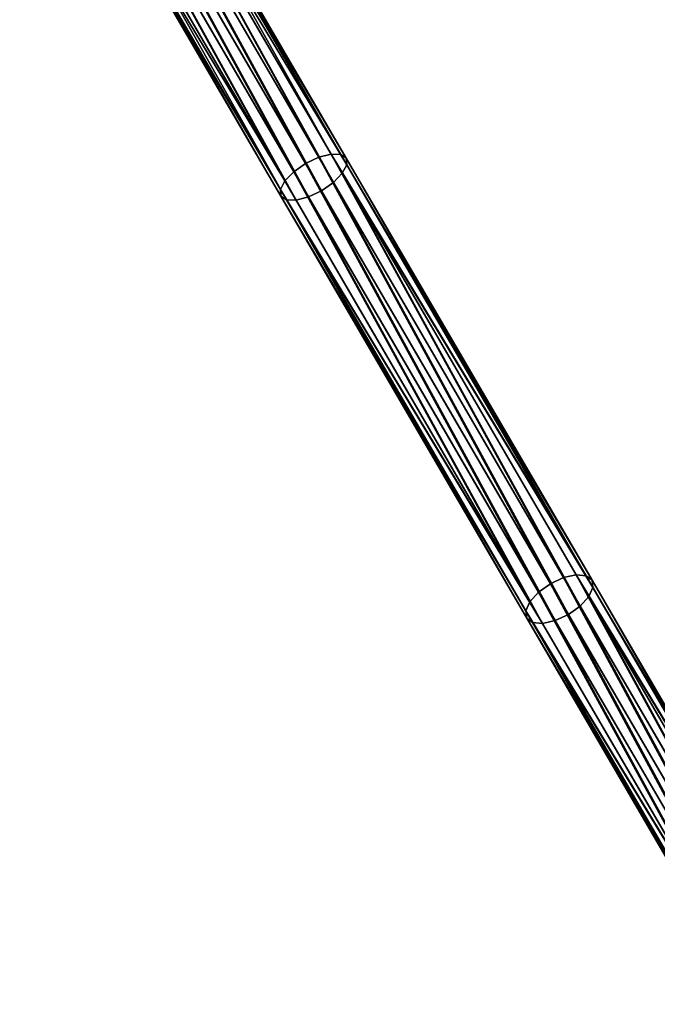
# Model space of a CAD drawing. Header units: millimetres. Extents: x 64 to 3333, y 103 to 3347.
# Tile 115 of 256: x 1603 to 1645, y 1903 to 1968. Entities that reach past the tile are written whole.
import ezdxf

# ---------------------------------------------------------------- set-up
doc = ezdxf.new("R2010")
doc.units = ezdxf.units.MM
doc.header["$LTSCALE"] = 25.4
doc.layers.get('0').update_dxf_attribs({"true_color": 0xff5454})

# ---------------------------------------------------------------- blocks, each defined once
blk = doc.blocks.new('SPIDER-6785-9743.STL')
at = {"color": 0}
mesh = blk.add_polyface(dxfattribs=at)
corners = [(1622.001, 1958.277, 1141.798), (1605.654, 1988.255, 1127.172), (1604.792, 1987.834, 1127.349), (1622.867, 1958.69, 1141.625)]
mesh.append_faces([[corners[k] for k in face] for face in [(0, 1, 2), (1, 0, 3)]], dxfattribs={"vtx0": -1, "color": 0})
mesh = blk.add_polyface(dxfattribs=at)
corners = [(1622.867, 1958.69, 1141.625), (1606.454, 1988.493, 1126.667), (1605.654, 1988.255, 1127.172), (1623.682, 1958.903, 1141.132)]
mesh.append_faces([[corners[k] for k in face] for face in [(0, 1, 2), (1, 0, 3)]], dxfattribs={"vtx0": -1, "color": 0})
mesh = blk.add_polyface(dxfattribs=at)
corners = [(1607.07, 1988.511, 1125.911), (1623.682, 1958.903, 1141.132), (1624.32, 1958.884, 1140.394), (1606.454, 1988.493, 1126.667)]
mesh.append_faces([[corners[k] for k in face] for face in [(0, 1, 2), (1, 0, 3)]], dxfattribs={"vtx0": -1, "color": 0})
mesh = blk.add_polyface(dxfattribs=at)
corners = [(1607.409, 1988.307, 1125.02), (1624.32, 1958.884, 1140.394), (1624.684, 1958.636, 1139.524), (1607.07, 1988.511, 1125.911)]
mesh.append_faces([[corners[k] for k in face] for face in [(0, 1, 2), (1, 0, 3)]], dxfattribs={"vtx0": -1, "color": 0})
mesh = blk.add_polyface(dxfattribs=at)
corners = [(1607.42, 1987.911, 1124.129), (1624.684, 1958.636, 1139.524), (1624.72, 1958.197, 1138.654), (1607.409, 1988.307, 1125.02)]
mesh.append_faces([[corners[k] for k in face] for face in [(0, 1, 2), (1, 0, 3)]], dxfattribs={"vtx0": -1, "color": 0})
mesh = blk.add_polyface(dxfattribs=at)
corners = [(1621.214, 1957.727, 1141.625), (1604.792, 1987.834, 1127.349), (1604, 1987.292, 1127.172), (1622.001, 1958.277, 1141.798)]
mesh.append_faces([[corners[k] for k in face] for face in [(0, 1, 2), (1, 0, 3)]], dxfattribs={"vtx0": -1, "color": 0})
mesh = blk.add_polyface(dxfattribs=at)
corners = [(1607.099, 1987.384, 1123.373), (1624.72, 1958.197, 1138.654), (1624.421, 1957.633, 1137.916), (1607.42, 1987.911, 1124.129)]
mesh.append_faces([[corners[k] for k in face] for face in [(0, 1, 2), (1, 0, 3)]], dxfattribs={"vtx0": -1, "color": 0})
mesh = blk.add_polyface(dxfattribs=at)
corners = [(1620.626, 1957.124, 1141.132), (1604, 1987.292, 1127.172), (1603.398, 1986.714, 1126.667), (1621.214, 1957.727, 1141.625)]
mesh.append_faces([[corners[k] for k in face] for face in [(0, 1, 2), (1, 0, 3)]], dxfattribs={"vtx0": -1, "color": 0})
mesh = blk.add_polyface(dxfattribs=at)
corners = [(1607.099, 1987.384, 1123.373), (1623.834, 1957.03, 1137.423), (1606.498, 1986.806, 1122.868), (1624.421, 1957.633, 1137.916)]
mesh.append_faces([[corners[k] for k in face] for face in [(0, 1, 2), (1, 0, 3)]], dxfattribs={"vtx0": -1, "color": 0})
mesh = blk.add_polyface(dxfattribs=at)
corners = [(1620.626, 1957.124, 1141.132), (1603.078, 1986.187, 1125.911), (1620.328, 1956.56, 1140.394), (1603.398, 1986.714, 1126.667)]
mesh.append_faces([[corners[k] for k in face] for face in [(0, 1, 2), (1, 0, 3)]], dxfattribs={"vtx0": -1, "color": 0})
mesh = blk.add_polyface(dxfattribs=at)
corners = [(1620.328, 1956.56, 1140.394), (1603.088, 1985.791, 1125.02), (1620.363, 1956.121, 1139.524), (1603.078, 1986.187, 1125.911)]
mesh.append_faces([[corners[k] for k in face] for face in [(0, 1, 2), (1, 0, 3)]], dxfattribs={"vtx0": -1, "color": 0})
mesh = blk.add_polyface(dxfattribs=at)
corners = [(1605.706, 1986.265, 1122.691), (1622.18, 1956.067, 1137.423), (1604.844, 1985.843, 1122.868), (1623.047, 1956.48, 1137.25)]
mesh.append_faces([[corners[k] for k in face] for face in [(0, 1, 2), (1, 0, 3)]], dxfattribs={"vtx0": -1, "color": 0})
mesh = blk.add_polyface(dxfattribs=at)
corners = [(1606.498, 1986.806, 1122.868), (1623.047, 1956.48, 1137.25), (1605.706, 1986.265, 1122.691), (1623.834, 1957.03, 1137.423)]
mesh.append_faces([[corners[k] for k in face] for face in [(0, 1, 2), (1, 0, 3)]], dxfattribs={"vtx0": -1, "color": 0})
mesh = blk.add_polyface(dxfattribs=at)
corners = [(1620.363, 1956.121, 1139.524), (1603.428, 1985.587, 1124.129), (1620.728, 1955.873, 1138.654), (1603.088, 1985.791, 1125.02)]
mesh.append_faces([[corners[k] for k in face] for face in [(0, 1, 2), (1, 0, 3)]], dxfattribs={"vtx0": -1, "color": 0})
mesh = blk.add_polyface(dxfattribs=at)
corners = [(1620.728, 1955.873, 1138.654), (1604.044, 1985.605, 1123.373), (1621.366, 1955.854, 1137.916), (1603.428, 1985.587, 1124.129)]
mesh.append_faces([[corners[k] for k in face] for face in [(0, 1, 2), (1, 0, 3)]], dxfattribs={"vtx0": -1, "color": 0})
mesh = blk.add_polyface(dxfattribs=at)
corners = [(1604.844, 1985.843, 1122.868), (1621.366, 1955.854, 1137.916), (1604.044, 1985.605, 1123.373), (1622.18, 1956.067, 1137.423)]
mesh.append_faces([[corners[k] for k in face] for face in [(0, 1, 2), (1, 0, 3)]], dxfattribs={"vtx0": -1, "color": 0})
mesh = blk.add_polyface(dxfattribs=at)
corners = [(1639.07, 1930.86, 1157.541), (1623.682, 1958.903, 1141.132), (1622.867, 1958.69, 1141.625), (1639.9, 1931.048, 1157.062)]
mesh.append_faces([[corners[k] for k in face] for face in [(0, 1, 2), (1, 0, 3)]], dxfattribs={"vtx0": -1, "color": 0})
mesh = blk.add_polyface(dxfattribs=at)
corners = [(1623.682, 1958.903, 1141.132), (1640.56, 1930.99, 1156.347), (1624.32, 1958.884, 1140.394), (1639.9, 1931.048, 1157.062)]
mesh.append_faces([[corners[k] for k in face] for face in [(0, 1, 2), (1, 0, 3)]], dxfattribs={"vtx0": -1, "color": 0})
mesh = blk.add_polyface(dxfattribs=at)
corners = [(1624.684, 1958.636, 1139.524), (1640.56, 1930.99, 1156.347), (1640.952, 1930.697, 1155.503), (1624.32, 1958.884, 1140.394)]
mesh.append_faces([[corners[k] for k in face] for face in [(0, 1, 2), (1, 0, 3)]], dxfattribs={"vtx0": -1, "color": 0})
mesh = blk.add_polyface(dxfattribs=at)
corners = [(1637.417, 1929.898, 1157.541), (1622.001, 1958.277, 1141.798), (1621.214, 1957.727, 1141.625), (1638.199, 1930.456, 1157.708)]
mesh.append_faces([[corners[k] for k in face] for face in [(0, 1, 2), (1, 0, 3)]], dxfattribs={"vtx0": -1, "color": 0})
mesh = blk.add_polyface(dxfattribs=at)
corners = [(1638.199, 1930.456, 1157.708), (1622.867, 1958.69, 1141.625), (1622.001, 1958.277, 1141.798), (1639.07, 1930.86, 1157.541)]
mesh.append_faces([[corners[k] for k in face] for face in [(0, 1, 2), (1, 0, 3)]], dxfattribs={"vtx0": -1, "color": 0})
mesh = blk.add_polyface(dxfattribs=at)
corners = [(1624.421, 1957.633, 1137.916), (1641.014, 1930.211, 1154.659), (1640.738, 1929.609, 1153.944), (1624.72, 1958.197, 1138.654)]
mesh.append_faces([[corners[k] for k in face] for face in [(0, 1, 2), (1, 0, 3)]], dxfattribs={"vtx0": -1, "color": 0})
mesh = blk.add_polyface(dxfattribs=at)
corners = [(1624.72, 1958.197, 1138.654), (1640.952, 1930.697, 1155.503), (1641.014, 1930.211, 1154.659), (1624.684, 1958.636, 1139.524)]
mesh.append_faces([[corners[k] for k in face] for face in [(0, 1, 2), (1, 0, 3)]], dxfattribs={"vtx0": -1, "color": 0})
mesh = blk.add_polyface(dxfattribs=at)
corners = [(1636.844, 1929.269, 1157.062), (1621.214, 1957.727, 1141.625), (1620.626, 1957.124, 1141.132), (1637.417, 1929.898, 1157.541)]
mesh.append_faces([[corners[k] for k in face] for face in [(0, 1, 2), (1, 0, 3)]], dxfattribs={"vtx0": -1, "color": 0})
mesh = blk.add_polyface(dxfattribs=at)
corners = [(1624.421, 1957.633, 1137.916), (1640.165, 1928.98, 1153.466), (1623.834, 1957.03, 1137.423), (1640.738, 1929.609, 1153.944)]
mesh.append_faces([[corners[k] for k in face] for face in [(0, 1, 2), (1, 0, 3)]], dxfattribs={"vtx0": -1, "color": 0})
mesh = blk.add_polyface(dxfattribs=at)
corners = [(1636.844, 1929.269, 1157.062), (1620.328, 1956.56, 1140.394), (1636.568, 1928.666, 1156.347), (1620.626, 1957.124, 1141.132)]
mesh.append_faces([[corners[k] for k in face] for face in [(0, 1, 2), (1, 0, 3)]], dxfattribs={"vtx0": -1, "color": 0})
mesh = blk.add_polyface(dxfattribs=at)
corners = [(1623.834, 1957.03, 1137.423), (1639.384, 1928.421, 1153.298), (1623.047, 1956.48, 1137.25), (1640.165, 1928.98, 1153.466)]
mesh.append_faces([[corners[k] for k in face] for face in [(0, 1, 2), (1, 0, 3)]], dxfattribs={"vtx0": -1, "color": 0})
mesh = blk.add_polyface(dxfattribs=at)
corners = [(1636.568, 1928.666, 1156.347), (1620.363, 1956.121, 1139.524), (1636.631, 1928.181, 1155.503), (1620.328, 1956.56, 1140.394)]
mesh.append_faces([[corners[k] for k in face] for face in [(0, 1, 2), (1, 0, 3)]], dxfattribs={"vtx0": -1, "color": 0})
mesh = blk.add_polyface(dxfattribs=at)
corners = [(1623.047, 1956.48, 1137.25), (1638.512, 1928.017, 1153.466), (1622.18, 1956.067, 1137.423), (1639.384, 1928.421, 1153.298)]
mesh.append_faces([[corners[k] for k in face] for face in [(0, 1, 2), (1, 0, 3)]], dxfattribs={"vtx0": -1, "color": 0})
mesh = blk.add_polyface(dxfattribs=at)
corners = [(1636.631, 1928.181, 1155.503), (1620.728, 1955.873, 1138.654), (1637.022, 1927.887, 1154.659), (1620.363, 1956.121, 1139.524)]
mesh.append_faces([[corners[k] for k in face] for face in [(0, 1, 2), (1, 0, 3)]], dxfattribs={"vtx0": -1, "color": 0})
mesh = blk.add_polyface(dxfattribs=at)
corners = [(1637.682, 1927.83, 1153.944), (1620.728, 1955.873, 1138.654), (1621.366, 1955.854, 1137.916), (1637.022, 1927.887, 1154.659)]
mesh.append_faces([[corners[k] for k in face] for face in [(0, 1, 2), (1, 0, 3)]], dxfattribs={"vtx0": -1, "color": 0})
mesh = blk.add_polyface(dxfattribs=at)
corners = [(1622.18, 1956.067, 1137.423), (1637.682, 1927.83, 1153.944), (1621.366, 1955.854, 1137.916), (1638.512, 1928.017, 1153.466)]
mesh.append_faces([[corners[k] for k in face] for face in [(0, 1, 2), (1, 0, 3)]], dxfattribs={"vtx0": -1, "color": 0})
mesh = blk.add_polyface(dxfattribs=at)
corners = [(1652.759, 1905.448, 1174.358), (1639.07, 1930.86, 1157.541), (1638.199, 1930.456, 1157.708), (1653.636, 1905.842, 1174.196)]
mesh.append_faces([[corners[k] for k in face] for face in [(0, 1, 2), (1, 0, 3)]], dxfattribs={"vtx0": -1, "color": 0})
mesh = blk.add_polyface(dxfattribs=at)
corners = [(1653.636, 1905.842, 1174.196), (1639.9, 1931.048, 1157.062), (1639.07, 1930.86, 1157.541), (1654.481, 1906.004, 1173.736)]
mesh.append_faces([[corners[k] for k in face] for face in [(0, 1, 2), (1, 0, 3)]], dxfattribs={"vtx0": -1, "color": 0})
mesh = blk.add_polyface(dxfattribs=at)
corners = [(1639.9, 1931.048, 1157.062), (1655.165, 1905.907, 1173.046), (1640.56, 1930.99, 1156.347), (1654.481, 1906.004, 1173.736)]
mesh.append_faces([[corners[k] for k in face] for face in [(0, 1, 2), (1, 0, 3)]], dxfattribs={"vtx0": -1, "color": 0})
mesh = blk.add_polyface(dxfattribs=at)
corners = [(1640.952, 1930.697, 1155.503), (1655.165, 1905.907, 1173.046), (1655.583, 1905.567, 1172.233), (1640.56, 1930.99, 1156.347)]
mesh.append_faces([[corners[k] for k in face] for face in [(0, 1, 2), (1, 0, 3)]], dxfattribs={"vtx0": -1, "color": 0})
mesh = blk.add_polyface(dxfattribs=at)
corners = [(1651.983, 1904.88, 1174.196), (1638.199, 1930.456, 1157.708), (1637.417, 1929.898, 1157.541), (1652.759, 1905.448, 1174.358)]
mesh.append_faces([[corners[k] for k in face] for face in [(0, 1, 2), (1, 0, 3)]], dxfattribs={"vtx0": -1, "color": 0})
mesh = blk.add_polyface(dxfattribs=at)
corners = [(1640.738, 1929.609, 1153.944), (1655.672, 1905.035, 1171.42), (1655.419, 1904.393, 1170.731), (1641.014, 1930.211, 1154.659)]
mesh.append_faces([[corners[k] for k in face] for face in [(0, 1, 2), (1, 0, 3)]], dxfattribs={"vtx0": -1, "color": 0})
mesh = blk.add_polyface(dxfattribs=at)
corners = [(1641.014, 1930.211, 1154.659), (1655.583, 1905.567, 1172.233), (1655.672, 1905.035, 1171.42), (1640.952, 1930.697, 1155.503)]
mesh.append_faces([[corners[k] for k in face] for face in [(0, 1, 2), (1, 0, 3)]], dxfattribs={"vtx0": -1, "color": 0})
mesh = blk.add_polyface(dxfattribs=at)
corners = [(1651.426, 1904.225, 1173.736), (1637.417, 1929.898, 1157.541), (1636.844, 1929.269, 1157.062), (1651.983, 1904.88, 1174.196)]
mesh.append_faces([[corners[k] for k in face] for face in [(0, 1, 2), (1, 0, 3)]], dxfattribs={"vtx0": -1, "color": 0})
mesh = blk.add_polyface(dxfattribs=at)
corners = [(1640.738, 1929.609, 1153.944), (1654.861, 1903.738, 1170.27), (1640.165, 1928.98, 1153.466), (1655.419, 1904.393, 1170.731)]
mesh.append_faces([[corners[k] for k in face] for face in [(0, 1, 2), (1, 0, 3)]], dxfattribs={"vtx0": -1, "color": 0})
mesh = blk.add_polyface(dxfattribs=at)
corners = [(1651.426, 1904.225, 1173.736), (1636.568, 1928.666, 1156.347), (1651.172, 1903.583, 1173.046), (1636.844, 1929.269, 1157.062)]
mesh.append_faces([[corners[k] for k in face] for face in [(0, 1, 2), (1, 0, 3)]], dxfattribs={"vtx0": -1, "color": 0})
mesh = blk.add_polyface(dxfattribs=at)
corners = [(1640.165, 1928.98, 1153.466), (1654.085, 1903.17, 1170.109), (1639.384, 1928.421, 1153.298), (1654.861, 1903.738, 1170.27)]
mesh.append_faces([[corners[k] for k in face] for face in [(0, 1, 2), (1, 0, 3)]], dxfattribs={"vtx0": -1, "color": 0})
mesh = blk.add_polyface(dxfattribs=at)
corners = [(1651.172, 1903.583, 1173.046), (1636.631, 1928.181, 1155.503), (1651.262, 1903.051, 1172.233), (1636.568, 1928.666, 1156.347)]
mesh.append_faces([[corners[k] for k in face] for face in [(0, 1, 2), (1, 0, 3)]], dxfattribs={"vtx0": -1, "color": 0})
mesh = blk.add_polyface(dxfattribs=at)
corners = [(1651.262, 1903.051, 1172.233), (1637.022, 1927.887, 1154.659), (1651.68, 1902.711, 1171.42), (1636.631, 1928.181, 1155.503)]
mesh.append_faces([[corners[k] for k in face] for face in [(0, 1, 2), (1, 0, 3)]], dxfattribs={"vtx0": -1, "color": 0})
mesh = blk.add_polyface(dxfattribs=at)
corners = [(1639.384, 1928.421, 1153.298), (1653.208, 1902.776, 1170.27), (1638.512, 1928.017, 1153.466), (1654.085, 1903.17, 1170.109)]
mesh.append_faces([[corners[k] for k in face] for face in [(0, 1, 2), (1, 0, 3)]], dxfattribs={"vtx0": -1, "color": 0})
mesh = blk.add_polyface(dxfattribs=at)
corners = [(1652.363, 1902.614, 1170.731), (1637.022, 1927.887, 1154.659), (1637.682, 1927.83, 1153.944), (1651.68, 1902.711, 1171.42)]
mesh.append_faces([[corners[k] for k in face] for face in [(0, 1, 2), (1, 0, 3)]], dxfattribs={"vtx0": -1, "color": 0})
mesh = blk.add_polyface(dxfattribs=at)
corners = [(1638.512, 1928.017, 1153.466), (1652.363, 1902.614, 1170.731), (1637.682, 1927.83, 1153.944), (1653.208, 1902.776, 1170.27)]
mesh.append_faces([[corners[k] for k in face] for face in [(0, 1, 2), (1, 0, 3)]], dxfattribs={"vtx0": -1, "color": 0})

msp = doc.modelspace()

# ---------------------------------------------------------------- block references
at = {"color": 250, "true_color": 0x262626}
msp.add_blockref('SPIDER-6785-9743.STL', (0, 0), dxfattribs=at)

doc.saveas('drawing.dxf')
